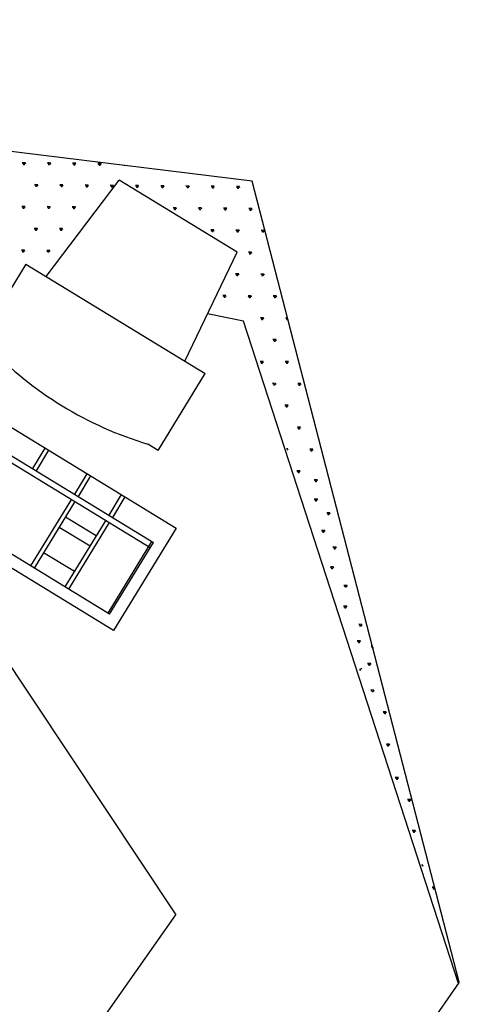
# Model space of a CAD drawing. Header units: inches. Extents: x 16 to 173, y 15 to 159.
# Tile 20 of 43: x 140.112 to 141.027, y 80.307 to 82.356. Entities that reach past the tile are written whole.
import ezdxf

# ---------------------------------------------------------------- set-up
doc = ezdxf.new("R2010")
doc.units = ezdxf.units.IN
doc.header["$MEASUREMENT"] = 0
doc.layers.add('FURNITURE', color=33, linetype='Continuous')

# ---------------------------------------------------------------- blocks, each defined once
blk = doc.blocks.new('M24')
for p, q in [((-0.6449, -0.3829), (-0.6449, 0.0971)), ((-0.6449, 0.0971), (-0.4449, 0.0971)), ((-0.4449, 0.0971), (-0.4449, -0.3829)), ((-0.6249, -0.3629), (-0.6249, 0.0771)), ((-0.6249, 0.0771), (-0.4849, 0.0771)), ((-0.6249, 0.0741), (-0.4849, 0.0741)), ((-0.4949, 0.0771), (-0.4949, -0.3629)), ((-0.4849, 0.0771), (-0.4849, -0.3629)), ((-0.2, 0.06), (-0.35, 0.06)), ((-0.35, 0.04), (-0.35, 0.06)), ((-0.2, 0.06), (-0.2, -0.29)), ((-0.4449, 0.0371), (-0.4849, 0.0371)), ((-0.4449, 0.0301), (-0.4849, 0.0301)), ((-0.2, 0.02), (0, 0)), ((0, -0.23), (0, 0)), ((-0.4449, -0.0449), (-0.4849, -0.0449)), ((-0.4449, -0.0519), (-0.4849, -0.0519)), ((-0.4449, -0.1269), (-0.4849, -0.1269)), ((-0.4449, -0.1339), (-0.4849, -0.1339)), ((-0.4949, -0.2089), (-0.6249, -0.2089)), ((-0.4449, -0.2089), (-0.4849, -0.2089)), ((-0.4949, -0.2159), (-0.6249, -0.2159)), ((-0.5949, -0.2759), (-0.5949, -0.2159)), ((-0.5449, -0.2159), (-0.5449, -0.2759)), ((-0.5249, -0.2159), (-0.5249, -0.2759)), ((-0.4449, -0.2159), (-0.4849, -0.2159)), ((-0.2, -0.25), (0, -0.23)), ((-0.4949, -0.2759), (-0.6249, -0.2759)), ((-0.4449, -0.2759), (-0.4849, -0.2759)), ((-0.35, -0.29), (-0.35, -0.27)), ((-0.4949, -0.2829), (-0.6249, -0.2829)), ((-0.4449, -0.2829), (-0.4849, -0.2829)), ((-0.35, -0.29), (-0.2, -0.29)), ((-0.6249, -0.3599), (-0.4849, -0.3599)), ((-0.6249, -0.3629), (-0.4849, -0.3629)), ((-0.4449, -0.3829), (-0.6449, -0.3829))]:
    blk.add_line(p, q)
blk.add_arc((0.2406, -0.115), 0.6106, 165.2952, 194.7048)
blk = doc.blocks.new('A$C8d77dbf1')
at = {"layer": 'FURNITURE', "ltscale": 0.075}
for p, q in [((2.1438, 1.2552), (0.9052, 3.4285)), ((1.9125, 1.6213), (1.91, 1.6195)), ((1.912, 1.6219), (1.9101, 1.6205)), ((1.9122, 1.6229), (1.9103, 1.6227)), ((1.9129, 1.6207), (1.911, 1.6193)), ((1.9153, 1.6197), (1.9118, 1.6245)), ((1.9145, 1.6203), (1.9138, 1.6186)), ((1.9402, 1.5834), (1.9383, 1.582)), ((1.9404, 1.5844), (1.9385, 1.5842)), ((1.9435, 1.5812), (1.94, 1.586)), ((1.8453, 1.5731), (1.8434, 1.5717)), ((1.8458, 1.5725), (1.8434, 1.5707)), ((1.8455, 1.5741), (1.8436, 1.5739)), ((1.8462, 1.5719), (1.8443, 1.5705)), ((1.8486, 1.5709), (1.8451, 1.5757)), ((1.8479, 1.5715), (1.8471, 1.5698)), ((1.8928, 1.5783), (1.8908, 1.5768)), ((1.8932, 1.5777), (1.8908, 1.5759)), ((1.893, 1.5793), (1.8911, 1.5791)), ((1.8936, 1.577), (1.8917, 1.5756)), ((1.8961, 1.5761), (1.8926, 1.5809)), ((1.8953, 1.5767), (1.8945, 1.5749)), ((1.9406, 1.5828), (1.9382, 1.581)), ((1.9411, 1.5822), (1.9391, 1.5808)), ((1.9427, 1.5818), (1.9419, 1.5801)), ((1.9686, 1.5459), (1.9667, 1.5457)), ((1.9717, 1.5427), (1.9681, 1.5475)), ((1.8265, 1.5289), (1.8241, 1.5271)), ((1.8261, 1.5295), (1.8242, 1.5281)), ((1.8263, 1.5305), (1.8244, 1.5303)), ((1.827, 1.5283), (1.825, 1.5268)), ((1.8294, 1.5273), (1.8259, 1.5321)), ((1.8286, 1.5279), (1.8278, 1.5261)), ((1.8739, 1.534), (1.8715, 1.5322)), ((1.8735, 1.5346), (1.8716, 1.5332)), ((1.8737, 1.5356), (1.8718, 1.5354)), ((1.8744, 1.5334), (1.8725, 1.532)), ((1.8768, 1.5324), (1.8733, 1.5372)), ((1.876, 1.533), (1.8753, 1.5313)), ((1.9209, 1.5398), (1.919, 1.5383)), ((1.9214, 1.5392), (1.919, 1.5374)), ((1.9211, 1.5408), (1.9192, 1.5406)), ((1.9218, 1.5386), (1.9199, 1.5371)), ((1.9242, 1.5376), (1.9207, 1.5424)), ((1.9235, 1.5382), (1.9227, 1.5364)), ((1.9684, 1.5449), (1.9664, 1.5435)), ((1.9688, 1.5443), (1.9664, 1.5425)), ((1.9692, 1.5437), (1.9673, 1.5423)), ((1.9709, 1.5433), (1.9701, 1.5416)), ((1.7787, 1.5243), (1.7767, 1.5229)), ((1.7791, 1.5237), (1.7767, 1.522)), ((1.7788, 1.5253), (1.777, 1.5251)), ((1.7795, 1.5231), (1.7776, 1.5217)), ((1.782, 1.5221), (1.7784, 1.5269)), ((1.7812, 1.5227), (1.7804, 1.521)), ((1.9998, 1.5042), (1.9963, 1.509)), ((1.8542, 1.491), (1.8523, 1.4896)), ((1.8547, 1.4904), (1.8523, 1.4886)), ((1.8544, 1.492), (1.8525, 1.4918)), ((1.8576, 1.4888), (1.854, 1.4936)), ((1.9017, 1.4961), (1.8997, 1.4947)), ((1.9021, 1.4955), (1.8997, 1.4937)), ((1.9019, 1.4971), (1.9, 1.4969)), ((1.9026, 1.4949), (1.9006, 1.4935)), ((1.905, 1.4939), (1.9015, 1.4987)), ((1.9042, 1.4945), (1.9034, 1.4928)), ((1.9495, 1.5007), (1.9471, 1.4989)), ((1.9491, 1.5013), (1.9472, 1.4998)), ((1.9493, 1.5023), (1.9474, 1.5021)), ((1.95, 1.5001), (1.9481, 1.4986)), ((1.9524, 1.4991), (1.9489, 1.5039)), ((1.9516, 1.4997), (1.9509, 1.4979)), ((1.9965, 1.5064), (1.9946, 1.505)), ((1.997, 1.5058), (1.9946, 1.504)), ((1.9967, 1.5074), (1.9948, 1.5072)), ((1.9974, 1.5052), (1.9955, 1.5038)), ((1.9991, 1.5048), (1.9983, 1.5031)), ((1.8068, 1.4858), (1.8049, 1.4844)), ((1.8073, 1.4852), (1.8049, 1.4835)), ((1.807, 1.4868), (1.8051, 1.4866)), ((1.8077, 1.4846), (1.8058, 1.4832)), ((1.8101, 1.4836), (1.8066, 1.4884)), ((1.8093, 1.4842), (1.8086, 1.4825)), ((1.8551, 1.4898), (1.8532, 1.4884)), ((1.8568, 1.4894), (1.856, 1.4876)), ((1.9773, 1.4628), (1.9753, 1.4613)), ((1.9777, 1.4622), (1.9753, 1.4604)), ((1.9775, 1.4638), (1.9756, 1.4636)), ((1.9782, 1.4616), (1.9762, 1.4601)), ((1.9806, 1.4606), (1.9771, 1.4654)), ((1.9798, 1.4612), (1.979, 1.4594)), ((2.0236, 1.4662), (2.0227, 1.4655)), ((2.0232, 1.4668), (2.0228, 1.4665)), ((2.024, 1.4655), (2.0237, 1.4653)), ((2.0054, 1.4243), (2.0035, 1.4229)), ((2.0059, 1.4237), (2.0035, 1.4219)), ((2.0056, 1.4253), (2.0037, 1.4251)), ((2.0063, 1.4231), (2.0044, 1.4216)), ((2.0088, 1.4221), (2.0052, 1.4269)), ((2.008, 1.4227), (2.0072, 1.4209)), ((1.2488, 1.3913), (0.9447, 0.5416)), ((2.0341, 1.3852), (2.0316, 1.3834)), ((2.0336, 1.3858), (2.0317, 1.3844)), ((2.0338, 1.3868), (2.0319, 1.3866)), ((2.0345, 1.3846), (2.0326, 1.3831)), ((2.0369, 1.3836), (2.0334, 1.3884)), ((2.0361, 1.3842), (2.0354, 1.3824)), ((2.0144, 1.3421), (2.0124, 1.3407)), ((2.0148, 1.3415), (2.0124, 1.3398)), ((2.0146, 1.3432), (2.0127, 1.3429)), ((2.0152, 1.3409), (2.0133, 1.3395)), ((2.0177, 1.3399), (2.0141, 1.3447)), ((2.0622, 1.3467), (2.0598, 1.3449)), ((2.0618, 1.3473), (2.0599, 1.3459)), ((2.062, 1.3483), (2.0601, 1.3481)), ((2.0627, 1.3461), (2.0607, 1.3447)), ((2.0651, 1.3451), (2.0616, 1.3499)), ((2.0643, 1.3457), (2.0635, 1.3439)), ((2.0169, 1.3405), (2.0161, 1.3388)), ((2.0425, 1.3036), (2.0406, 1.3022)), ((2.0427, 1.3047), (2.0408, 1.3044)), ((2.0458, 1.3014), (2.0423, 1.3062)), ((2.09, 1.3088), (2.088, 1.3074)), ((2.0904, 1.3082), (2.088, 1.3064)), ((2.0902, 1.3098), (2.0883, 1.3096)), ((2.0908, 1.3076), (2.0889, 1.3062)), ((2.0933, 1.3066), (2.0897, 1.3114)), ((2.0925, 1.3072), (2.0917, 1.3054)), ((2.043, 1.303), (2.0406, 1.3013)), ((2.0434, 1.3024), (2.0415, 1.301)), ((2.0451, 1.302), (2.0443, 1.3003)), ((2.074, 1.2629), (2.0705, 1.2677)), ((2.1181, 1.2703), (2.1162, 1.2689)), ((2.1186, 1.2697), (2.1162, 1.2679)), ((2.1183, 1.2713), (2.1164, 1.2711)), ((2.119, 1.2691), (2.1171, 1.2677)), ((2.1214, 1.2681), (2.1179, 1.2729)), ((2.1206, 1.2687), (2.1199, 1.2669)), ((1.163, 0.0356), (2.1438, 1.2552)), ((2.0233, 1.26), (2.0213, 1.2586)), ((2.0237, 1.2594), (2.0213, 1.2576)), ((2.0235, 1.261), (2.0216, 1.2608)), ((2.0242, 1.2588), (2.0222, 1.2574)), ((2.0266, 1.2578), (2.0231, 1.2626)), ((2.0258, 1.2584), (2.025, 1.2566)), ((2.0711, 1.2645), (2.0687, 1.2628)), ((2.0707, 1.2651), (2.0688, 1.2637)), ((2.0709, 1.2662), (2.069, 1.2659)), ((2.0716, 1.2639), (2.0697, 1.2625)), ((2.0732, 1.2635), (2.0725, 1.2618)), ((2.1008, 1.2263), (2.0987, 1.2292)), ((2.0514, 1.2215), (2.0495, 1.2201)), ((2.0519, 1.2209), (2.0495, 1.2191)), ((2.0516, 1.2225), (2.0497, 1.2223)), ((2.0523, 1.2203), (2.0504, 1.2189)), ((2.0548, 1.2193), (2.0512, 1.2241)), ((2.054, 1.2199), (2.0532, 1.2181)), ((2.0989, 1.2266), (2.0969, 1.2252)), ((2.0993, 1.226), (2.0969, 1.2243)), ((2.0991, 1.2277), (2.0972, 1.2274)), ((2.0997, 1.2254), (2.0978, 1.224)), ((2.1014, 1.225), (2.1006, 1.2233)), ((2.1022, 1.2244), (2.1008, 1.2263)), ((1.985, 1.1737), (1.9831, 1.1735)), ((1.9881, 1.1705), (1.9846, 1.1753)), ((2.0326, 1.1772), (2.0302, 1.1755)), ((2.0322, 1.1778), (2.0303, 1.1764)), ((2.0324, 1.1789), (2.0305, 1.1787)), ((2.0331, 1.1766), (2.0311, 1.1752)), ((2.0321, 1.1802), (2.032, 1.1804)), ((2.0355, 1.1756), (2.0321, 1.1802)), ((2.0347, 1.1762), (2.0339, 1.1745)), ((2.0801, 1.1824), (2.0776, 1.1806)), ((2.0796, 1.183), (2.0777, 1.1816)), ((2.0798, 1.184), (2.0779, 1.1838)), ((2.0805, 1.1818), (2.0786, 1.1804)), ((2.0829, 1.1808), (2.0794, 1.1856)), ((2.0821, 1.1814), (2.0814, 1.1796)), ((1.9219, 1.1097), (1.8917, 1.1728)), ((1.9373, 1.1675), (1.9354, 1.1661)), ((1.9378, 1.1669), (1.9354, 1.1652)), ((1.9375, 1.1686), (1.9356, 1.1684)), ((1.9382, 1.1663), (1.9363, 1.1649)), ((1.9406, 1.1653), (1.9371, 1.1702)), ((1.9399, 1.1659), (1.9391, 1.1642)), ((1.9848, 1.1727), (1.9828, 1.1713)), ((1.9852, 1.1721), (1.9828, 1.1703)), ((1.9856, 1.1715), (1.9837, 1.1701)), ((1.9873, 1.1711), (1.9865, 1.1693)), ((2.0162, 1.132), (2.0127, 1.1368)), ((1.9659, 1.1284), (1.9635, 1.1267)), ((1.9655, 1.129), (1.9636, 1.1276)), ((1.9657, 1.1301), (1.9638, 1.1299)), ((1.9664, 1.1278), (1.9645, 1.1264)), ((1.9688, 1.1268), (1.9653, 1.1317)), ((1.968, 1.1274), (1.9673, 1.1257)), ((2.0129, 1.1342), (2.011, 1.1328)), ((2.0134, 1.1336), (2.011, 1.1318)), ((2.0131, 1.1352), (2.0112, 1.135)), ((2.0138, 1.133), (2.0119, 1.1316)), ((2.0155, 1.1326), (2.0147, 1.1308)), ((1.1598, 0.0355), (1.9219, 1.1097)), ((1.9463, 1.0854), (1.9443, 1.084)), ((1.9467, 1.0848), (1.9443, 1.083)), ((1.9464, 1.0864), (1.9446, 1.0862)), ((1.9471, 1.0842), (1.9452, 1.0828)), ((1.9496, 1.0832), (1.946, 1.088)), ((1.9488, 1.0838), (1.948, 1.0821)), ((1.9941, 1.0899), (1.9917, 1.0882)), ((1.9937, 1.0905), (1.9918, 1.0891)), ((1.9939, 1.0916), (1.992, 1.0914)), ((1.9946, 1.0893), (1.9926, 1.0879)), ((1.997, 1.0883), (1.9935, 1.0932)), ((1.9962, 1.0889), (1.9954, 1.0872)), ((1.9303, 1.0396), (1.9268, 1.0444)), ((1.9744, 1.0469), (1.9725, 1.0455)), ((1.9749, 1.0463), (1.9725, 1.0445)), ((1.9746, 1.0479), (1.9727, 1.0477)), ((1.9753, 1.0457), (1.9734, 1.0443)), ((1.9762, 1.0468), (1.9742, 1.0495)), ((1.8796, 1.0366), (1.8776, 1.0352)), ((1.88, 1.036), (1.8776, 1.0342)), ((1.8798, 1.0376), (1.8779, 1.0374)), ((1.8805, 1.0354), (1.8785, 1.034)), ((1.8829, 1.0344), (1.8794, 1.0392)), ((1.8821, 1.035), (1.8813, 1.0333)), ((1.9274, 1.0411), (1.925, 1.0394)), ((1.927, 1.0417), (1.9251, 1.0403)), ((1.9272, 1.0428), (1.9253, 1.0426)), ((1.9279, 1.0405), (1.926, 1.0391)), ((1.9295, 1.0402), (1.9288, 1.0384)), ((1.8608, 0.9924), (1.8583, 0.9906)), ((1.8603, 0.993), (1.8584, 0.9915)), ((1.8605, 0.994), (1.8586, 0.9938)), ((1.8612, 0.9917), (1.8593, 0.9903)), ((1.8636, 0.9908), (1.8601, 0.9956)), ((1.8628, 0.9914), (1.8621, 0.9896)), ((1.9077, 0.9981), (1.9058, 0.9967)), ((1.9082, 0.9975), (1.9058, 0.9957)), ((1.9079, 0.9991), (1.906, 0.9989)), ((1.9086, 0.9969), (1.9067, 0.9955)), ((1.9111, 0.9959), (1.9075, 1.0007)), ((1.9103, 0.9965), (1.9095, 0.9948)), ((1.8413, 0.9503), (1.8394, 0.9501)), ((1.8444, 0.9471), (1.8409, 0.9519)), ((1.8889, 0.9539), (1.8865, 0.9521)), ((1.8885, 0.9545), (1.8866, 0.953)), ((1.8887, 0.9555), (1.8868, 0.9553)), ((1.8894, 0.9533), (1.8874, 0.9518)), ((1.8918, 0.9523), (1.8883, 0.9571)), ((1.891, 0.9529), (1.8902, 0.9511)), ((1.8411, 0.9493), (1.8391, 0.9479)), ((1.8415, 0.9487), (1.8391, 0.9469)), ((1.8419, 0.9481), (1.84, 0.9467)), ((1.8436, 0.9477), (1.8428, 0.946)), ((1.7769, 0.8989), (1.7761, 0.8972)), ((1.7777, 0.8983), (1.7764, 0.9001)), ((1.8222, 0.9051), (1.8198, 0.9033)), ((1.8218, 0.9057), (1.8199, 0.9043)), ((1.822, 0.9067), (1.8201, 0.9065)), ((1.8227, 0.9045), (1.8208, 0.903)), ((1.8251, 0.9035), (1.8216, 0.9083)), ((1.8243, 0.9041), (1.8236, 0.9023)), ((1.7551, 0.8569), (1.7532, 0.8555)), ((1.7553, 0.8579), (1.7534, 0.8577)), ((1.7584, 0.8547), (1.7549, 0.8595)), ((1.8025, 0.862), (1.8006, 0.8606)), ((1.803, 0.8614), (1.8006, 0.8597)), ((1.8027, 0.8631), (1.8008, 0.8628)), ((1.8034, 0.8608), (1.8015, 0.8594)), ((1.8059, 0.8598), (1.8023, 0.8646)), ((1.8051, 0.8604), (1.8043, 0.8587)), ((1.7556, 0.8563), (1.7532, 0.8545)), ((1.756, 0.8557), (1.7541, 0.8543)), ((1.7576, 0.8553), (1.7569, 0.8535)), ((1.7614, 0.8198), (1.759, 0.818)), ((1.761, 0.8204), (1.7591, 0.8189)), ((1.7612, 0.8214), (1.7593, 0.8212)), ((1.7643, 0.8182), (1.7608, 0.823)), ((1.7351, 0.7966), (1.7316, 0.8014)), ((1.7619, 0.8192), (1.76, 0.8177)), ((1.7635, 0.8188), (1.7628, 0.817)), ((1.7322, 0.7982), (1.7298, 0.7964)), ((1.7318, 0.7988), (1.7299, 0.7974)), ((1.732, 0.7998), (1.7301, 0.7996)), ((1.7327, 0.7976), (1.7307, 0.7962)), ((1.7343, 0.7972), (1.7335, 0.7954)), ((1.7253, 0.7644), (1.7234, 0.763)), ((1.7258, 0.7638), (1.7234, 0.7621)), ((1.7255, 0.7655), (1.7236, 0.7653)), ((1.7287, 0.7622), (1.7251, 0.7671)), ((1.6928, 0.7521), (1.6908, 0.7507)), ((1.6932, 0.7515), (1.6908, 0.7498)), ((1.6929, 0.7532), (1.691, 0.753)), ((1.6936, 0.7509), (1.6917, 0.7495)), ((1.6961, 0.75), (1.6925, 0.7548)), ((1.6953, 0.7506), (1.6945, 0.7488)), ((1.7262, 0.7632), (1.7243, 0.7618)), ((1.7279, 0.7628), (1.7271, 0.7611)), ((1.6804, 0.7163), (1.6784, 0.7148)), ((1.6808, 0.7157), (1.6784, 0.7139)), ((1.6806, 0.7173), (1.6787, 0.7171)), ((1.6812, 0.7151), (1.6793, 0.7136)), ((1.6837, 0.7141), (1.6802, 0.7189)), ((1.6829, 0.7147), (1.6821, 0.7129)), ((1.6476, 0.6971), (1.6452, 0.6954)), ((1.6472, 0.6977), (1.6453, 0.6963)), ((1.6474, 0.6988), (1.6455, 0.6986)), ((1.6481, 0.6965), (1.6462, 0.6951)), ((1.6505, 0.6955), (1.647, 0.7004)), ((1.6497, 0.6961), (1.649, 0.6944)), ((1.6346, 0.6564), (1.6327, 0.655)), ((1.6351, 0.6558), (1.6327, 0.654)), ((1.6348, 0.6574), (1.6329, 0.6572)), ((1.6355, 0.6552), (1.6336, 0.6538)), ((1.6379, 0.6542), (1.6344, 0.659)), ((1.6371, 0.6548), (1.6364, 0.653)), ((1.6027, 0.6332), (1.6008, 0.6318)), ((1.6029, 0.6343), (1.601, 0.6341)), ((1.606, 0.6311), (1.6025, 0.6359)), ((1.6032, 0.6326), (1.6008, 0.6309)), ((1.6036, 0.632), (1.6017, 0.6306)), ((1.6053, 0.6317), (1.6045, 0.6299)), ((1.5922, 0.5898), (1.5902, 0.5884)), ((1.5926, 0.5892), (1.5902, 0.5875)), ((1.5924, 0.5909), (1.5905, 0.5907)), ((1.593, 0.5886), (1.5911, 0.5872)), ((1.5955, 0.5877), (1.592, 0.5925)), ((1.5947, 0.5883), (1.5939, 0.5865)), ((1.5654, 0.5734), (1.5634, 0.572)), ((1.5658, 0.5728), (1.5634, 0.571)), ((1.5656, 0.5744), (1.5637, 0.5742)), ((1.5662, 0.5722), (1.5643, 0.5708)), ((1.5687, 0.5712), (1.5652, 0.576)), ((1.5679, 0.5718), (1.5671, 0.57)), ((1.5259, 0.5405), (1.5235, 0.5387)), ((1.5729, 0.5453), (1.5709, 0.5438)), ((1.5729, 0.5462), (1.571, 0.5448)), ((1.5731, 0.5472), (1.5712, 0.547)), ((1.5742, 0.5468), (1.5727, 0.5488)), ((1.5264, 0.5399), (1.5244, 0.5384)), ((1.528, 0.5395), (1.5272, 0.5377)), ((1.5429, 0.5321), (1.541, 0.5307)), ((1.5434, 0.5315), (1.541, 0.5297)), ((1.5431, 0.5331), (1.5412, 0.5329)), ((1.5438, 0.5309), (1.5419, 0.5295)), ((1.5463, 0.5299), (1.5427, 0.5347)), ((1.5455, 0.5305), (1.5447, 0.5287)), ((1.5062, 0.4974), (1.5043, 0.496)), ((1.5067, 0.4968), (1.5043, 0.495)), ((1.5064, 0.4984), (1.5045, 0.4982)), ((1.5071, 0.4962), (1.5052, 0.4948)), ((1.5095, 0.4952), (1.506, 0.5)), ((1.5088, 0.4958), (1.508, 0.4941)), ((1.487, 0.4538), (1.485, 0.4524)), ((1.4874, 0.4532), (1.485, 0.4514)), ((1.4872, 0.4548), (1.4853, 0.4546)), ((1.4879, 0.4526), (1.4859, 0.4512)), ((1.4903, 0.4516), (1.4868, 0.4564)), ((1.4895, 0.4522), (1.4887, 0.4504)), ((1.4418, 0.4127), (1.4399, 0.4113)), ((1.4423, 0.4121), (1.4399, 0.4103)), ((1.442, 0.4137), (1.4401, 0.4135)), ((1.4427, 0.4115), (1.4408, 0.4101)), ((1.4451, 0.4105), (1.4416, 0.4153)), ((1.4444, 0.4111), (1.4436, 0.4093)), ((1.4236, 0.4028), (1.4236, 0.4028)), ((1.401, 0.3613), (1.3991, 0.3599)), ((1.4015, 0.3607), (1.3991, 0.359)), ((1.4012, 0.3624), (1.3993, 0.3622)), ((1.4019, 0.3601), (1.4, 0.3587)), ((1.4044, 0.3591), (1.4008, 0.3639)), ((1.4036, 0.3597), (1.4028, 0.358)), ((1.3822, 0.3171), (1.3798, 0.3153)), ((1.3818, 0.3177), (1.3799, 0.3163)), ((1.382, 0.3187), (1.3801, 0.3185)), ((1.3851, 0.3155), (1.3816, 0.3203)), ((1.3827, 0.3165), (1.3807, 0.3151)), ((1.3843, 0.3161), (1.3835, 0.3143)), ((1.3405, 0.2754), (1.3381, 0.2736)), ((1.3401, 0.276), (1.3382, 0.2745)), ((1.3403, 0.277), (1.3384, 0.2768)), ((1.341, 0.2747), (1.3391, 0.2733)), ((1.3434, 0.2738), (1.3399, 0.2786)), ((1.3426, 0.2744), (1.3419, 0.2726)), ((1.2967, 0.224), (1.2967, 0.224)), ((1.2992, 0.223), (1.2976, 0.2252)), ((1.2984, 0.2236), (1.2976, 0.2219)), ((1.277, 0.181), (1.2746, 0.1792)), ((1.2766, 0.1816), (1.2747, 0.1802)), ((1.2768, 0.1826), (1.2749, 0.1824)), ((1.2775, 0.1804), (1.2755, 0.179)), ((1.2793, 0.1802), (1.2764, 0.1842)), ((1.2791, 0.18), (1.2791, 0.1799)), ((1.163, 0.0356), (0.016, 0))]:
    blk.add_line(p, q, dxfattribs=at)
at = {"layer": 'FURNITURE'}
blk.add_line((0, 0.5154), (0.9447, 0.5416), dxfattribs=at)
at = {"layer": 'FURNITURE', "xscale": 1.135680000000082, "yscale": 1.135680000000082, "zscale": 1.135680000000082, "rotation": 5.276238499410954}
blk.add_blockref('M24', (1.9947, 1.4576), dxfattribs=at)

msp = doc.modelspace()

# ---------------------------------------------------------------- block references
at = {"xscale": 1.1, "yscale": 1.1, "zscale": 1.1, "rotation": 53.31288443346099}
msp.add_blockref('A$C8d77dbf1', (140.2937, 79.3042), dxfattribs=at)

doc.saveas('drawing.dxf')
